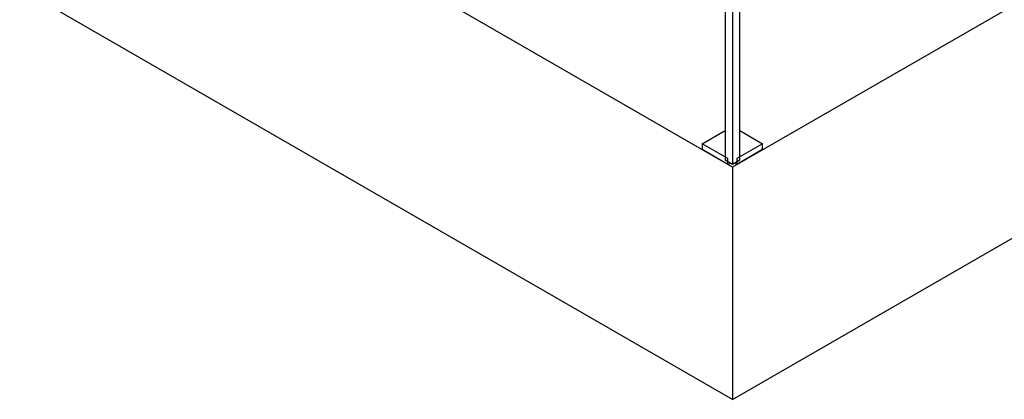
# Model space of a CAD drawing. Header units: millimetres. Extents: x 0 to 841, y 0 to 594.
# Tile 201 of 256: x 682 to 737, y 320 to 341. Entities that reach past the tile are written whole.
import ezdxf

# ---------------------------------------------------------------- set-up
doc = ezdxf.new("R2010")
doc.units = ezdxf.units.MM
doc.layers.add('TRAIT-FORT', color=4, linetype='Continuous', lineweight=25)

msp = doc.modelspace()

# ---------------------------------------------------------------- linework, layer by layer
at = {"layer": 'TRAIT-FORT', "color": 4, "linetype": 'Continuous', "lineweight": 25}
for p, q in [((721.62, 332.585), (568.885, 420.757)), ((721.62, 319.52), (568.885, 407.692)), ((823.444, 391.366), (721.62, 332.585)), ((721.62, 319.52), (823.444, 378.302)), ((721.21, 360.799), (721.21, 332.988)), ((722.03, 332.988), (722.03, 360.799)), ((721.62, 360.562), (721.62, 332.751)), ((719.923, 333.891), (721.21, 334.634)), ((722.03, 334.634), (723.317, 333.891)), ((721.365, 333.059), (719.923, 333.891)), ((719.923, 333.891), (719.923, 333.564)), ((721.365, 332.732), (719.923, 333.564)), ((723.317, 333.891), (721.876, 333.059)), ((723.317, 333.564), (721.876, 332.732)), ((723.317, 333.564), (723.317, 333.891)), ((721.21, 332.988), (721.62, 332.751)), ((721.365, 332.732), (721.365, 333.059)), ((721.62, 332.751), (722.03, 332.988)), ((721.876, 333.059), (721.876, 332.732)), ((721.62, 332.585), (721.62, 319.52))]:
    msp.add_line(p, q, dxfattribs=at)
for centre, start, end in [((721.602, 332.293), 95.5747, 118.3252), ((721.639, 332.293), 61.6748, 84.4253)]:
    msp.add_arc(centre, 0.499, start, end, dxfattribs=at)

doc.saveas('drawing.dxf')
